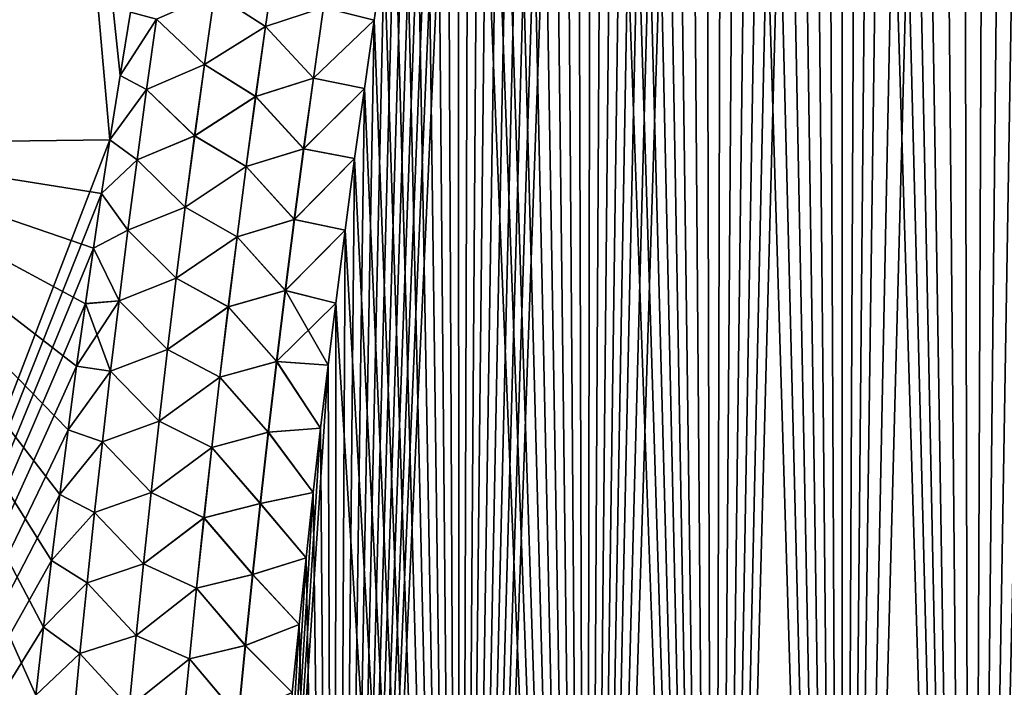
# Model space of a CAD drawing. Header units: metres. Extents: x -109 to 109, y -108 to 40.
# Tile 25 of 216: x -86.67 to -79.87, y -90.49 to -85.88. Entities that reach past the tile are written whole.
import ezdxf

# ---------------------------------------------------------------- set-up
doc = ezdxf.new("R2010")
doc.units = ezdxf.units.M
doc.layers.add('solid_K_24_42_18_000C86_XXX', color=7, linetype='CONTINUOUS')

msp = doc.modelspace()

# ---------------------------------------------------------------- linework, layer by layer
at = {"layer": 'solid_K_24_42_18_000C86_XXX'}
for points in [[(-80.093979, -102.490112, -20.583942), (-79.562897, -70.39621, -19.363199), (-79.362808, -70.110146, -19.319799)], [(-79.198418, -102.640305, -20.430058), (-80.093979, -102.490112, -20.583942), (-79.362808, -70.110146, -19.319799)], [(-80.093979, -102.490112, -20.583942), (-79.763977, -70.705315, -19.409914), (-79.562897, -70.39621, -19.363199)], [(-80.093979, -102.490112, -20.583942), (-79.965904, -71.038132, -19.459988), (-79.763977, -70.705315, -19.409914)], [(-79.198181, -102.640335, 20.430023), (-79.76416, -70.705597, 19.409958), (-79.96608, -71.038429, 19.460032)], [(-80.093788, -102.49015, 20.583906), (-79.96608, -71.038429, 19.460032), (-80.168793, -71.395462, 19.513514)], [(-80.093979, -102.490112, -20.583942), (-80.168625, -71.395157, -19.513468), (-79.965904, -71.038132, -19.459988)], [(-80.093788, -102.49015, 20.583906), (-79.198181, -102.640335, 20.430023), (-79.96608, -71.038429, 19.460032)], [(-80.986244, -102.295151, -20.782845), (-80.371994, -71.777588, -19.570414), (-80.168625, -71.395157, -19.513468)], [(-80.093979, -102.490112, -20.583942), (-80.986244, -102.295151, -20.782845), (-80.168625, -71.395157, -19.513468)], [(-80.093788, -102.49015, 20.583906), (-80.168793, -71.395462, 19.513514), (-80.372154, -71.777901, 19.570461)], [(-80.986244, -102.295151, -20.782845), (-80.575966, -72.185631, -19.630865), (-80.371994, -71.777588, -19.570414)], [(-80.093788, -102.49015, 20.583906), (-80.372154, -71.777901, 19.570461), (-80.576126, -72.185959, 19.630913)], [(-80.986244, -102.295151, -20.782845), (-80.712196, -72.472946, -19.673147), (-80.575966, -72.185631, -19.630865)], [(-80.093788, -102.49015, 20.583906), (-80.576126, -72.185959, 19.630913), (-80.712349, -72.473274, 19.673197)], [(-80.986244, -102.295151, -20.782845), (-80.848648, -72.772064, -19.71702), (-80.712196, -72.472946, -19.673147)], [(-80.093788, -102.49015, 20.583906), (-80.712349, -72.473274, 19.673197), (-80.848801, -72.7724, 19.71707)], [(-80.986244, -102.295151, -20.782845), (-80.98526, -73.083672, -19.762503), (-80.848648, -72.772064, -19.71702)], [(-80.093788, -102.49015, 20.583906), (-80.848801, -72.7724, 19.71707), (-80.985405, -73.084015, 19.762552)], [(-80.986099, -102.295181, 20.782808), (-80.985405, -73.084015, 19.762552), (-81.122101, -73.408943, 19.809666)], [(-80.986244, -102.295151, -20.782845), (-81.121956, -73.4086, -19.809616), (-80.98526, -73.083672, -19.762503)], [(-80.986099, -102.295181, 20.782808), (-80.093788, -102.49015, 20.583906), (-80.985405, -73.084015, 19.762552)], [(-81.873886, -102.054192, -21.027458), (-81.258781, -73.746315, -19.85836), (-81.121956, -73.4086, -19.809616)], [(-80.986244, -102.295151, -20.782845), (-81.873886, -102.054192, -21.027458), (-81.121956, -73.4086, -19.809616)], [(-80.986099, -102.295181, 20.782808), (-81.122101, -73.408943, 19.809666), (-81.258919, -73.746666, 19.858412)], [(-81.873886, -102.054192, -21.027458), (-81.395668, -74.097366, -19.908751), (-81.258781, -73.746315, -19.85836)], [(-80.986099, -102.295181, 20.782808), (-81.258919, -73.746666, 19.858412), (-81.395805, -74.097725, 19.9088)], [(-81.873886, -102.054192, -21.027458), (-81.532516, -74.462814, -19.960798), (-81.395668, -74.097366, -19.908751)], [(-80.986099, -102.295181, 20.782808), (-81.395805, -74.097725, 19.9088), (-81.532646, -74.463173, 19.96085)], [(-81.873886, -102.054192, -21.027458), (-81.669357, -74.842308, -20.014511), (-81.532516, -74.462814, -19.960798)], [(-80.986099, -102.295181, 20.782808), (-81.532646, -74.463173, 19.96085), (-81.669487, -74.842667, 20.014563)], [(-81.873886, -102.054192, -21.027458), (-81.806145, -75.236084, -20.069893), (-81.669357, -74.842308, -20.014511)], [(-80.986099, -102.295181, 20.782808), (-81.669487, -74.842667, 20.014563), (-81.806267, -75.236443, 20.069942)], [(-81.873779, -102.054222, 21.027426), (-81.806267, -75.236443, 20.069942), (-81.942848, -75.645752, 20.126991)], [(-81.873886, -102.054192, -21.027458), (-81.942726, -75.645386, -20.126942), (-81.806145, -75.236084, -20.069893)], [(-81.873779, -102.054222, 21.027426), (-80.986099, -102.295181, 20.782808), (-81.806267, -75.236443, 20.069942)], [(-82.755394, -101.765976, -21.318579), (-82.079102, -76.070297, -20.185665), (-81.942726, -75.645386, -20.126942)], [(-81.873886, -102.054192, -21.027458), (-82.755394, -101.765976, -21.318579), (-81.942726, -75.645386, -20.126942)], [(-81.873779, -102.054222, 21.027426), (-81.942848, -75.645752, 20.126991), (-82.079216, -76.070663, 20.185715)], [(-82.755394, -101.765976, -21.318579), (-82.215279, -76.510559, -20.246061), (-82.079102, -76.070297, -20.185665)], [(-81.873779, -102.054222, 21.027426), (-82.079216, -76.070663, 20.185715), (-82.215385, -76.510925, 20.246111)], [(-82.755394, -101.765976, -21.318579), (-82.317146, -76.851692, -20.292446), (-82.215279, -76.510559, -20.246061)], [(-81.873779, -102.054222, 21.027426), (-82.215385, -76.510925, 20.246111), (-82.317253, -76.852058, 20.292494)], [(-82.755394, -101.765976, -21.318579), (-82.418709, -77.202789, -20.33975), (-82.317146, -76.851692, -20.292446)], [(-81.873779, -102.054222, 21.027426), (-82.317253, -76.852058, 20.292494), (-82.418816, -77.203148, 20.3398)], [(-82.755394, -101.765976, -21.318579), (-82.520073, -77.563171, -20.387989), (-82.418709, -77.202789, -20.33975)], [(-81.873779, -102.054222, 21.027426), (-82.418816, -77.203148, 20.3398), (-82.52018, -77.56353, 20.388037)], [(-82.755394, -101.765976, -21.318579), (-82.621185, -77.933083, -20.437153), (-82.520073, -77.563171, -20.387989)], [(-81.873779, -102.054222, 21.027426), (-82.52018, -77.56353, 20.388037), (-82.621284, -77.933441, 20.437201)], [(-82.755394, -101.765976, -21.318579), (-82.721924, -78.313217, -20.487217), (-82.621185, -77.933083, -20.437153)], [(-81.873779, -102.054222, 21.027426), (-82.621284, -77.933441, 20.437201), (-82.722015, -78.313576, 20.487265)], [(-82.755318, -101.766006, 21.318554), (-82.722015, -78.313576, 20.487265), (-82.82225, -78.704636, 20.538206)], [(-82.755394, -101.765976, -21.318579), (-82.822166, -78.704277, -20.538158), (-82.721924, -78.313217, -20.487217)], [(-82.755318, -101.766006, 21.318554), (-81.873779, -102.054222, 21.027426), (-82.722015, -78.313576, 20.487265)], [(-83.629417, -101.428314, -21.657198), (-82.921989, -79.10582, -20.589993), (-82.822166, -78.704277, -20.538158)], [(-82.755394, -101.765976, -21.318579), (-83.629417, -101.428314, -21.657198), (-82.822166, -78.704277, -20.538158)], [(-82.755318, -101.766006, 21.318554), (-82.82225, -78.704636, 20.538206), (-82.922081, -79.106178, 20.590036)], [(-83.629417, -101.428314, -21.657198), (-83.021439, -79.51767, -20.642714), (-82.921989, -79.10582, -20.589993)], [(-82.755318, -101.766006, 21.318554), (-82.922081, -79.106178, 20.590036), (-83.021523, -79.518021, 20.642759)], [(-83.629417, -101.428314, -21.657198), (-83.120331, -79.94062, -20.696283), (-83.021439, -79.51767, -20.642714)], [(-82.755318, -101.766006, 21.318554), (-83.021523, -79.518021, 20.642759), (-83.120407, -79.940971, 20.696327)], [(-88.265182, -86.734787, -20.377903), (-88.563431, -79.883408, -18.687735), (-86.652504, -79.883408, -19.791019)], [(-88.265182, -86.734787, 20.377903), (-86.652458, -79.883408, 19.791046), (-88.563332, -79.883408, 18.687798)], [(-86.049187, -86.7062, -21.500633), (-88.265182, -86.734787, -20.377903), (-86.652504, -79.883408, -19.791019)], [(-88.265182, -86.734787, 20.377903), (-86.049187, -86.7062, 21.500633), (-86.652458, -79.883408, 19.791046)], [(-85.978462, -86.261665, -21.453571), (-86.049187, -86.7062, -21.500633), (-86.652504, -79.883408, -19.791019)], [(-85.906616, -85.824608, -21.406473), (-85.978462, -86.261665, -21.453571), (-86.652504, -79.883408, -19.791019)], [(-85.97847, -86.261703, 21.453575), (-85.906631, -85.824692, 21.406481), (-86.652458, -79.883408, 19.791046)], [(-86.049187, -86.7062, 21.500633), (-85.97847, -86.261703, 21.453575), (-86.652458, -79.883408, 19.791046)], [(-83.629417, -101.428314, -21.657198), (-83.218506, -80.375488, -20.750656), (-83.120331, -79.94062, -20.696283)], [(-82.755318, -101.766006, 21.318554), (-83.120407, -79.940971, 20.696327), (-83.218582, -80.375832, 20.7507)], [(-83.629417, -101.428314, -21.657198), (-83.315956, -80.822319, -20.805824), (-83.218506, -80.375488, -20.750656)], [(-82.755318, -101.766006, 21.318554), (-83.218582, -80.375832, 20.7507), (-83.316032, -80.822662, 20.805866)], [(-83.629417, -101.428314, -21.657198), (-83.412857, -81.280365, -20.861816), (-83.315956, -80.822319, -20.805824)], [(-82.755318, -101.766006, 21.318554), (-83.316032, -80.822662, 20.805866), (-83.412926, -81.280701, 20.861858)], [(-83.629417, -101.428314, -21.657198), (-83.48983, -81.655464, -20.907162), (-83.412857, -81.280365, -20.861816)], [(-82.755318, -101.766006, 21.318554), (-83.412926, -81.280701, 20.861858), (-83.489899, -81.6558, 20.907204)], [(-83.629417, -101.428314, -21.657198), (-83.566193, -82.038788, -20.952955), (-83.48983, -81.655464, -20.907162)], [(-82.755318, -101.766006, 21.318554), (-83.489899, -81.6558, 20.907204), (-83.566261, -82.039124, 20.952995)], [(-83.629379, -101.428329, 21.657183), (-83.566261, -82.039124, 20.952995), (-83.641899, -82.431137, 20.999195)], [(-83.629417, -101.428314, -21.657198), (-83.641838, -82.430809, -20.999157), (-83.566193, -82.038788, -20.952955)], [(-83.629379, -101.428329, 21.657183), (-82.755318, -101.766006, 21.318554), (-83.566261, -82.039124, 20.952995)], [(-84.493866, -101.038994, -22.044186), (-83.716843, -82.831253, -21.045784), (-83.641838, -82.430809, -20.999157)], [(-83.629417, -101.428314, -21.657198), (-84.493866, -101.038994, -22.044186), (-83.641838, -82.430809, -20.999157)], [(-83.629379, -101.428329, 21.657183), (-83.641899, -82.431137, 20.999195), (-83.716904, -82.831581, 21.045822)], [(-84.493866, -101.038994, -22.044186), (-83.791344, -83.239594, -21.092869), (-83.716843, -82.831253, -21.045784)], [(-83.629379, -101.428329, 21.657183), (-83.716904, -82.831581, 21.045822), (-83.791397, -83.239914, 21.092905)], [(-84.493866, -101.038994, -22.044186), (-83.865181, -83.656387, -21.140356), (-83.791344, -83.239594, -21.092869)], [(-83.629379, -101.428329, 21.657183), (-83.791397, -83.239914, 21.092905), (-83.865234, -83.6567, 21.14039)], [(-84.493866, -101.038994, -22.044186), (-83.938202, -84.082191, -21.188185), (-83.865181, -83.656387, -21.140356)], [(-83.629379, -101.428329, 21.657183), (-83.865234, -83.6567, 21.14039), (-83.938248, -84.082497, 21.188219)], [(-84.493866, -101.038994, -22.044186), (-84.010246, -84.51757, -21.236294), (-83.938202, -84.082191, -21.188185)], [(-83.629379, -101.428329, 21.657183), (-83.938248, -84.082497, 21.188219), (-84.0103, -84.517868, 21.236328)], [(-84.493866, -101.038994, -22.044186), (-84.081284, -84.962692, -21.28466), (-84.010246, -84.51757, -21.236294)], [(-83.629379, -101.428329, 21.657183), (-84.0103, -84.517868, 21.236328), (-84.081337, -84.96299, 21.284693)], [(-84.493866, -101.038994, -22.044186), (-84.151619, -85.416588, -21.333376), (-84.081284, -84.962692, -21.28466)], [(-83.629379, -101.428329, 21.657183), (-84.081337, -84.96299, 21.284693), (-84.151665, -85.416878, 21.333406)], [(-84.571945, -85.792023, 21.505642), (-84.221123, -85.88002, 21.382404), (-84.151665, -85.416878, 21.333406)], [(-84.571312, -85.792145, -21.505484), (-84.151619, -85.416588, -21.333376), (-84.221085, -85.879738, -21.382374)], [(-84.493866, -101.038994, -22.044186), (-84.221085, -85.879738, -21.382374), (-84.151619, -85.416588, -21.333376)], [(-83.629379, -101.428329, 21.657183), (-84.151665, -85.416878, 21.333406), (-84.221123, -85.88002, 21.382404)], [(-84.972878, -85.923363, 21.582382), (-84.902252, -85.439842, 21.528456), (-85.325584, -85.695877, 21.546133)], [(-85.32505, -85.695953, -21.546209), (-84.901649, -85.439941, -21.528427), (-84.972252, -85.923462, -21.582348)], [(-84.571945, -85.792023, 21.505642), (-84.902252, -85.439842, 21.528456), (-84.972878, -85.923363, 21.582382)], [(-84.972252, -85.923462, -21.582348), (-84.901649, -85.439941, -21.528427), (-84.571312, -85.792145, -21.505484)], [(-85.395714, -86.187302, 21.601898), (-85.325584, -85.695877, 21.546133), (-85.726563, -85.873787, 21.483479)], [(-85.726234, -85.873825, -21.483591), (-85.32505, -85.695953, -21.546209), (-85.395164, -86.187378, -21.601976)], [(-84.972878, -85.923363, 21.582382), (-85.325584, -85.695877, 21.546133), (-85.395714, -86.187302, 21.601898)], [(-85.395164, -86.187378, -21.601976), (-85.32505, -85.695953, -21.546209), (-84.972252, -85.923462, -21.582348)], [(-85.726563, -85.873787, 21.483479), (-85.906631, -85.824692, 21.406481), (-85.97847, -86.261703, 21.453575)], [(-85.726234, -85.873825, -21.483591), (-85.978462, -86.261665, -21.453571), (-85.906616, -85.824608, -21.406473)], [(-84.641876, -86.280266, 21.55788), (-84.571945, -85.792023, 21.505642), (-84.972878, -85.923363, 21.582382)], [(-84.972252, -85.923462, -21.582348), (-84.571312, -85.792145, -21.505484), (-84.64122, -86.280388, -21.557716)], [(-84.641876, -86.280266, 21.55788), (-84.221123, -85.88002, 21.382404), (-84.571945, -85.792023, 21.505642)], [(-84.64122, -86.280388, -21.557716), (-84.571312, -85.792145, -21.505484), (-84.221085, -85.879738, -21.382374)], [(-85.79509, -86.35955, 21.539646), (-85.726563, -85.873787, 21.483479), (-85.97847, -86.261703, 21.453575)], [(-85.794739, -86.359589, -21.539764), (-85.978462, -86.261665, -21.453571), (-85.726234, -85.873825, -21.483591)], [(-85.395714, -86.187302, 21.601898), (-85.726563, -85.873787, 21.483479), (-85.79509, -86.35955, 21.539646)], [(-85.794739, -86.359589, -21.539764), (-85.726234, -85.873825, -21.483591), (-85.395164, -86.187378, -21.601976)], [(-84.641876, -86.280266, 21.55788), (-84.289513, -86.353065, 21.431593), (-84.221123, -85.88002, 21.382404)], [(-84.64122, -86.280388, -21.557716), (-84.221085, -85.879738, -21.382374), (-84.289474, -86.352791, -21.431564)], [(-84.493866, -101.038994, -22.044186), (-84.289474, -86.352791, -21.431564), (-84.221085, -85.879738, -21.382374)], [(-83.629379, -101.428329, 21.657183), (-84.221123, -85.88002, 21.382404), (-84.289513, -86.353065, 21.431593)], [(-85.040947, -86.407341, 21.635359), (-84.972878, -85.923363, 21.582382), (-85.395714, -86.187302, 21.601898)], [(-85.395164, -86.187378, -21.601976), (-84.972252, -85.923462, -21.582348), (-85.040306, -86.40744, -21.635323)], [(-84.641876, -86.280266, 21.55788), (-84.972878, -85.923363, 21.582382), (-85.040947, -86.407341, 21.635359)], [(-85.040306, -86.40744, -21.635323), (-84.972252, -85.923462, -21.582348), (-84.64122, -86.280388, -21.557716)], [(-85.463242, -86.679146, 21.656626), (-85.395714, -86.187302, 21.601898), (-85.79509, -86.35955, 21.539646)], [(-85.794739, -86.359589, -21.539764), (-85.395164, -86.187378, -21.601976), (-85.462669, -86.67923, -21.656702)], [(-85.040947, -86.407341, 21.635359), (-85.395714, -86.187302, 21.601898), (-85.463242, -86.679146, 21.656626)], [(-85.462669, -86.67923, -21.656702), (-85.395164, -86.187378, -21.601976), (-85.040306, -86.40744, -21.635323)], [(-85.794739, -86.359589, -21.539764), (-86.049187, -86.7062, -21.500633), (-85.978462, -86.261665, -21.453571)], [(-85.79509, -86.35955, 21.539646), (-85.97847, -86.261703, 21.453575), (-86.049187, -86.7062, 21.500633)], [(-84.709236, -86.769005, 21.609201), (-84.641876, -86.280266, 21.55788), (-85.040947, -86.407341, 21.635359)], [(-85.040306, -86.40744, -21.635323), (-84.64122, -86.280388, -21.557716), (-84.708572, -86.769127, -21.60903)], [(-84.709236, -86.769005, 21.609201), (-84.289513, -86.353065, 21.431593), (-84.641876, -86.280266, 21.55788)], [(-84.708572, -86.769127, -21.60903), (-84.64122, -86.280388, -21.557716), (-84.289474, -86.352791, -21.431564)], [(-85.861084, -86.845695, 21.594744), (-85.79509, -86.35955, 21.539646), (-86.049187, -86.7062, 21.500633)], [(-85.86071, -86.845734, -21.59487), (-86.049187, -86.7062, -21.500633), (-85.794739, -86.359589, -21.539764)], [(-85.463242, -86.679146, 21.656626), (-85.79509, -86.35955, 21.539646), (-85.861084, -86.845695, 21.594744)], [(-85.86071, -86.845734, -21.59487), (-85.794739, -86.359589, -21.539764), (-85.462669, -86.67923, -21.656702)], [(-84.709236, -86.769005, 21.609201), (-84.356621, -86.836678, 21.480886), (-84.289513, -86.353065, 21.431593)], [(-84.708572, -86.769127, -21.60903), (-84.289474, -86.352791, -21.431564), (-84.356583, -86.836403, -21.480858)], [(-84.493866, -101.038994, -22.044186), (-84.356583, -86.836403, -21.480858), (-84.289474, -86.352791, -21.431564)], [(-83.629379, -101.428329, 21.657183), (-84.289513, -86.353065, 21.431593), (-84.356621, -86.836678, 21.480886)], [(-85.106522, -86.891769, 21.687378), (-85.040947, -86.407341, 21.635359), (-85.463242, -86.679146, 21.656626)], [(-85.462669, -86.67923, -21.656702), (-85.040306, -86.40744, -21.635323), (-85.105858, -86.891861, -21.687338)], [(-84.709236, -86.769005, 21.609201), (-85.040947, -86.407341, 21.635359), (-85.106522, -86.891769, 21.687378)], [(-85.105858, -86.891861, -21.687338), (-85.040306, -86.40744, -21.635323), (-84.708572, -86.769127, -21.60903)], [(-88.716866, -93.64727, -21.160128), (-88.265182, -86.734787, -20.377903), (-86.049187, -86.7062, -21.500633)], [(-86.106514, -87.078148, -21.539379), (-88.716866, -93.64727, -21.160128), (-86.049187, -86.7062, -21.500633)], [(-86.106522, -87.078186, 21.539383), (-86.049187, -86.7062, 21.500633), (-88.265182, -86.734787, 20.377903)], [(-85.861084, -86.845695, 21.594744), (-86.049187, -86.7062, 21.500633), (-86.106522, -87.078186, 21.539383)], [(-85.86071, -86.845734, -21.59487), (-86.106514, -87.078148, -21.539379), (-86.049187, -86.7062, -21.500633)], [(-85.528229, -87.17141, 21.710302), (-85.463242, -86.679146, 21.656626), (-85.861084, -86.845695, 21.594744)], [(-85.86071, -86.845734, -21.59487), (-85.462669, -86.67923, -21.656702), (-85.527634, -87.171486, -21.710379)], [(-85.106522, -86.891769, 21.687378), (-85.463242, -86.679146, 21.656626), (-85.528229, -87.17141, 21.710302)], [(-85.527634, -87.171486, -21.710379), (-85.462669, -86.67923, -21.656702), (-85.105858, -86.891861, -21.687338)], [(-86.162979, -87.455833, 21.578156), (-86.106522, -87.078186, 21.539383), (-88.265182, -86.734787, 20.377903)], [(-86.218513, -87.839417, 21.616964), (-86.162979, -87.455833, 21.578156), (-88.265182, -86.734787, 20.377903)], [(-86.278862, -88.27137, 21.659994), (-86.218513, -87.839417, 21.616964), (-88.265182, -86.734787, 20.377903)], [(-86.337929, -88.711296, 21.703094), (-86.278862, -88.27137, 21.659994), (-88.265182, -86.734787, 20.377903)], [(-86.395706, -89.158997, 21.746157), (-86.337929, -88.711296, 21.703094), (-88.265182, -86.734787, 20.377903)], [(-86.452255, -89.613556, 21.788937), (-86.395706, -89.158997, 21.746157), (-88.265182, -86.734787, 20.377903)], [(-86.507477, -90.075394, 21.831453), (-86.452255, -89.613556, 21.788937), (-88.265182, -86.734787, 20.377903)], [(-86.561272, -90.544952, 21.873737), (-86.507477, -90.075394, 21.831453), (-88.265182, -86.734787, 20.377903)], [(-86.606163, -90.953918, 21.909811), (-86.561272, -90.544952, 21.873737), (-88.265182, -86.734787, 20.377903)], [(-86.649864, -91.369179, 21.94574), (-86.606163, -90.953918, 21.909811), (-88.265182, -86.734787, 20.377903)], [(-86.692291, -91.791023, 21.981525), (-86.649864, -91.369179, 21.94574), (-88.265182, -86.734787, 20.377903)], [(-84.774078, -87.258217, 21.659594), (-84.709236, -86.769005, 21.609201), (-85.106522, -86.891769, 21.687378)], [(-85.105858, -86.891861, -21.687338), (-84.708572, -86.769127, -21.60903), (-84.773399, -87.258339, -21.659414)], [(-84.774078, -87.258217, 21.659594), (-84.356621, -86.836678, 21.480886), (-84.709236, -86.769005, 21.609201)], [(-84.773399, -87.258339, -21.659414), (-84.708572, -86.769127, -21.60903), (-84.356583, -86.836403, -21.480858)], [(-85.924599, -87.332207, 21.648766), (-85.861084, -86.845695, 21.594744), (-86.106522, -87.078186, 21.539383)], [(-85.924194, -87.332253, -21.648897), (-86.106514, -87.078148, -21.539379), (-85.86071, -86.845734, -21.59487)], [(-85.528229, -87.17141, 21.710302), (-85.861084, -86.845695, 21.594744), (-85.924599, -87.332207, 21.648766)], [(-85.924194, -87.332253, -21.648897), (-85.86071, -86.845734, -21.59487), (-85.527634, -87.171486, -21.710379)], [(-84.774078, -87.258217, 21.659594), (-84.422272, -87.331413, 21.530197), (-84.356621, -86.836678, 21.480886)], [(-84.773399, -87.258339, -21.659414), (-84.356583, -86.836403, -21.480858), (-84.422241, -87.331154, -21.53017)], [(-84.493866, -101.038994, -22.044186), (-84.422241, -87.331154, -21.53017), (-84.356583, -86.836403, -21.480858)], [(-83.629379, -101.428329, 21.657183), (-84.356621, -86.836678, 21.480886), (-84.422272, -87.331413, 21.530197)], [(-85.16964, -87.376617, 21.738428), (-85.106522, -86.891769, 21.687378), (-85.528229, -87.17141, 21.710302)], [(-85.527634, -87.171486, -21.710379), (-85.105858, -86.891861, -21.687338), (-85.168968, -87.376709, -21.738382)], [(-84.774078, -87.258217, 21.659594), (-85.106522, -86.891769, 21.687378), (-85.16964, -87.376617, 21.738428)], [(-85.168968, -87.376709, -21.738382), (-85.105858, -86.891861, -21.687338), (-84.773399, -87.258339, -21.659414)], [(-86.106514, -87.078148, -21.539379), (-86.162971, -87.455757, -21.578148), (-88.716866, -93.64727, -21.160128)], [(-85.924599, -87.332207, 21.648766), (-86.106522, -87.078186, 21.539383), (-86.162979, -87.455833, 21.578156)], [(-85.924194, -87.332253, -21.648897), (-86.162971, -87.455757, -21.578148), (-86.106514, -87.078148, -21.539379)], [(-85.590714, -87.66407, 21.76292), (-85.528229, -87.17141, 21.710302), (-85.924599, -87.332207, 21.648766)], [(-85.924194, -87.332253, -21.648897), (-85.527634, -87.171486, -21.710379), (-85.590096, -87.664146, -21.762997)], [(-85.16964, -87.376617, 21.738428), (-85.528229, -87.17141, 21.710302), (-85.590714, -87.66407, 21.76292)], [(-85.590096, -87.664146, -21.762997), (-85.527634, -87.171486, -21.710379), (-85.168968, -87.376709, -21.738382)], [(-84.836449, -87.747887, 21.709045), (-84.774078, -87.258217, 21.659594), (-85.16964, -87.376617, 21.738428)], [(-85.168968, -87.376709, -21.738382), (-84.773399, -87.258339, -21.659414), (-84.835747, -87.748001, -21.708858)], [(-84.836449, -87.747887, 21.709045), (-84.422272, -87.331413, 21.530197), (-84.774078, -87.258217, 21.659594)], [(-84.835747, -87.748001, -21.708858), (-84.773399, -87.258339, -21.659414), (-84.422241, -87.331154, -21.53017)], [(-85.98568, -87.819084, 21.7017), (-85.924599, -87.332207, 21.648766), (-86.162979, -87.455833, 21.578156)], [(-85.985252, -87.819122, -21.701838), (-86.162971, -87.455757, -21.578148), (-85.924194, -87.332253, -21.648897)], [(-85.590714, -87.66407, 21.76292), (-85.924599, -87.332207, 21.648766), (-85.98568, -87.819084, 21.7017)], [(-85.985252, -87.819122, -21.701838), (-85.924194, -87.332253, -21.648897), (-85.590096, -87.664146, -21.762997)], [(-84.836449, -87.747887, 21.709045), (-84.486862, -87.836189, 21.579662), (-84.422272, -87.331413, 21.530197)], [(-84.835747, -87.748001, -21.708858), (-84.422241, -87.331154, -21.53017), (-84.486832, -87.835938, -21.579638)], [(-84.493866, -101.038994, -22.044186), (-84.486832, -87.835938, -21.579638), (-84.422241, -87.331154, -21.53017)], [(-83.629379, -101.428329, 21.657183), (-84.422272, -87.331413, 21.530197), (-84.486862, -87.836189, 21.579662)], [(-85.230354, -87.86187, 21.788498), (-85.16964, -87.376617, 21.738428), (-85.590714, -87.66407, 21.76292)], [(-85.590096, -87.664146, -21.762997), (-85.168968, -87.376709, -21.738382), (-85.229668, -87.861969, -21.78845)], [(-84.836449, -87.747887, 21.709045), (-85.16964, -87.376617, 21.738428), (-85.230354, -87.86187, 21.788498)], [(-85.229668, -87.861969, -21.78845), (-85.168968, -87.376709, -21.738382), (-84.835747, -87.748001, -21.708858)], [(-86.162971, -87.455757, -21.578148), (-86.218498, -87.83931, -21.616955), (-88.716866, -93.64727, -21.160128)], [(-85.98568, -87.819084, 21.7017), (-86.162979, -87.455833, 21.578156), (-86.218513, -87.839417, 21.616964)], [(-85.985252, -87.819122, -21.701838), (-86.218498, -87.83931, -21.616955), (-86.162971, -87.455757, -21.578148)], [(-85.650742, -88.157112, 21.81447), (-85.590714, -87.66407, 21.76292), (-85.98568, -87.819084, 21.7017)], [(-85.985252, -87.819122, -21.701838), (-85.590096, -87.664146, -21.762997), (-85.650108, -88.157188, -21.814547)], [(-85.230354, -87.86187, 21.788498), (-85.590714, -87.66407, 21.76292), (-85.650742, -88.157112, 21.81447)], [(-85.650108, -88.157188, -21.814547), (-85.590096, -87.664146, -21.762997), (-85.229668, -87.861969, -21.78845)], [(-84.896385, -88.237984, 21.757545), (-84.836449, -87.747887, 21.709045), (-85.230354, -87.86187, 21.788498)], [(-85.229668, -87.861969, -21.78845), (-84.835747, -87.748001, -21.708858), (-84.895668, -88.238098, -21.757351)], [(-84.896385, -88.237984, 21.757545), (-84.486862, -87.836189, 21.579662), (-84.836449, -87.747887, 21.709045)], [(-84.895668, -88.238098, -21.757351), (-84.835747, -87.748001, -21.708858), (-84.539818, -88.264313, -21.620958)], [(-84.835747, -87.748001, -21.708858), (-84.486832, -87.835938, -21.579638), (-84.539818, -88.264313, -21.620958)], [(-86.218498, -87.83931, -21.616955), (-86.278847, -88.271263, -21.659983), (-88.716866, -93.64727, -21.160128)], [(-85.98568, -87.819084, 21.7017), (-86.218513, -87.839417, 21.616964), (-86.278862, -88.27137, 21.659994)], [(-86.044373, -88.306297, 21.75354), (-85.98568, -87.819084, 21.7017), (-86.278862, -88.27137, 21.659994)], [(-86.043915, -88.306343, -21.753685), (-86.278847, -88.271263, -21.659983), (-86.218498, -87.83931, -21.616955)], [(-86.043915, -88.306343, -21.753685), (-86.218498, -87.83931, -21.616955), (-85.985252, -87.819122, -21.701838)], [(-85.650742, -88.157112, 21.81447), (-85.98568, -87.819084, 21.7017), (-86.044373, -88.306297, 21.75354)], [(-86.043915, -88.306343, -21.753685), (-85.985252, -87.819122, -21.701838), (-85.650108, -88.157188, -21.814547)], [(-85.288712, -88.347519, 21.83758), (-85.230354, -87.86187, 21.788498), (-85.650742, -88.157112, 21.81447)], [(-85.650108, -88.157188, -21.814547), (-85.229668, -87.861969, -21.78845), (-85.288002, -88.34761, -21.837528)], [(-84.896385, -88.237984, 21.757545), (-85.230354, -87.86187, 21.788498), (-85.288712, -88.347519, 21.83758)], [(-85.288002, -88.34761, -21.837528), (-85.229668, -87.861969, -21.78845), (-84.895668, -88.238098, -21.757351)], [(-84.896385, -88.237984, 21.757545), (-84.539848, -88.264557, 21.620981), (-84.486862, -87.836189, 21.579662)], [(-84.493851, -101.039001, 22.04418), (-84.486862, -87.836189, 21.579662), (-84.539848, -88.264557, 21.620981)], [(-84.493866, -101.038994, -22.044186), (-84.539818, -88.264313, -21.620958), (-84.486832, -87.835938, -21.579638)], [(-84.493851, -101.039001, 22.04418), (-83.629379, -101.428329, 21.657183), (-84.486862, -87.836189, 21.579662)], [(-85.708366, -88.650513, 21.864941), (-85.650742, -88.157112, 21.81447), (-86.044373, -88.306297, 21.75354)], [(-86.043915, -88.306343, -21.753685), (-85.650108, -88.157188, -21.814547), (-85.70771, -88.650589, -21.865017)], [(-85.288712, -88.347519, 21.83758), (-85.650742, -88.157112, 21.81447), (-85.708366, -88.650513, 21.864941)], [(-85.70771, -88.650589, -21.865017), (-85.650108, -88.157188, -21.814547), (-85.288002, -88.34761, -21.837528)], [(-86.278847, -88.271263, -21.659983), (-86.337914, -88.711197, -21.703083), (-88.716866, -93.64727, -21.160128)], [(-86.044373, -88.306297, 21.75354), (-86.278862, -88.27137, 21.659994), (-86.337929, -88.711296, 21.703094)], [(-86.043915, -88.306343, -21.753685), (-86.337914, -88.711197, -21.703083), (-86.278847, -88.271263, -21.659983)], [(-85.346046, -100.596848, -22.480244), (-84.591873, -88.700188, -21.662287), (-84.539818, -88.264313, -21.620958)], [(-84.493866, -101.038994, -22.044186), (-85.346046, -100.596848, -22.480244), (-84.539818, -88.264313, -21.620958)], [(-84.953934, -88.728493, 21.80508), (-84.896385, -88.237984, 21.757545), (-85.288712, -88.347519, 21.83758)], [(-85.288002, -88.34761, -21.837528), (-84.895668, -88.238098, -21.757351), (-84.953201, -88.728607, -21.80488)], [(-84.953934, -88.728493, 21.80508), (-84.591904, -88.700424, 21.66231), (-84.896385, -88.237984, 21.757545)], [(-84.953201, -88.728607, -21.80488), (-84.895668, -88.238098, -21.757351), (-84.591873, -88.700188, -21.662287)], [(-84.896385, -88.237984, 21.757545), (-84.591904, -88.700424, 21.66231), (-84.539848, -88.264557, 21.620981)], [(-84.895668, -88.238098, -21.757351), (-84.539818, -88.264313, -21.620958), (-84.591873, -88.700188, -21.662287)], [(-84.493851, -101.039001, 22.04418), (-84.539848, -88.264557, 21.620981), (-84.591904, -88.700424, 21.66231)], [(-86.100723, -88.793839, 21.804279), (-86.044373, -88.306297, 21.75354), (-86.337929, -88.711296, 21.703094)], [(-86.100243, -88.793884, -21.80443), (-86.337914, -88.711197, -21.703083), (-86.043915, -88.306343, -21.753685)], [(-85.708366, -88.650513, 21.864941), (-86.044373, -88.306297, 21.75354), (-86.100723, -88.793839, 21.804279)], [(-86.100243, -88.793884, -21.80443), (-86.043915, -88.306343, -21.753685), (-85.70771, -88.650589, -21.865017)], [(-85.344749, -88.833534, 21.885664), (-85.288712, -88.347519, 21.83758), (-85.708366, -88.650513, 21.864941)], [(-85.70771, -88.650589, -21.865017), (-85.288002, -88.34761, -21.837528), (-85.344017, -88.833626, -21.885607)], [(-84.953934, -88.728493, 21.80508), (-85.288712, -88.347519, 21.83758), (-85.344749, -88.833534, 21.885664)], [(-85.344017, -88.833626, -21.885607), (-85.288002, -88.34761, -21.837528), (-84.953201, -88.728607, -21.80488)], [(-85.763634, -89.144264, 21.914326), (-85.708366, -88.650513, 21.864941), (-86.100723, -88.793839, 21.804279)], [(-86.100243, -88.793884, -21.80443), (-85.70771, -88.650589, -21.865017), (-85.762955, -89.144341, -21.9144)], [(-85.344749, -88.833534, 21.885664), (-85.708366, -88.650513, 21.864941), (-85.763634, -89.144264, 21.914326)], [(-85.762955, -89.144341, -21.9144), (-85.70771, -88.650589, -21.865017), (-85.344017, -88.833626, -21.885607)], [(-86.337914, -88.711197, -21.703083), (-86.395699, -89.15889, -21.746147), (-88.716866, -93.64727, -21.160128)], [(-86.100723, -88.793839, 21.804279), (-86.337929, -88.711296, 21.703094), (-86.395706, -89.158997, 21.746157)], [(-86.100243, -88.793884, -21.80443), (-86.395699, -89.15889, -21.746147), (-86.337914, -88.711197, -21.703083)], [(-85.346046, -100.596848, -22.480244), (-84.64283, -89.144005, -21.703548), (-84.591873, -88.700188, -21.662287)], [(-85.00914, -89.219398, 21.851643), (-84.953934, -88.728493, 21.80508), (-85.344749, -88.833534, 21.885664)], [(-85.344017, -88.833626, -21.885607), (-84.953201, -88.728607, -21.80488), (-85.008392, -89.219513, -21.851433)], [(-85.00914, -89.219398, 21.851643), (-84.64286, -89.144241, 21.703569), (-84.953934, -88.728493, 21.80508)], [(-85.008392, -89.219513, -21.851433), (-84.953201, -88.728607, -21.80488), (-84.64283, -89.144005, -21.703548)], [(-84.953934, -88.728493, 21.80508), (-84.64286, -89.144241, 21.703569), (-84.591904, -88.700424, 21.66231)], [(-84.953201, -88.728607, -21.80488), (-84.591873, -88.700188, -21.662287), (-84.64283, -89.144005, -21.703548)], [(-84.493851, -101.039001, 22.04418), (-84.591904, -88.700424, 21.66231), (-84.64286, -89.144241, 21.703569)], [(-86.154778, -89.2817, 21.853905), (-86.100723, -88.793839, 21.804279), (-86.395706, -89.158997, 21.746157)], [(-86.154274, -89.281746, -21.854063), (-86.395699, -89.15889, -21.746147), (-86.100243, -88.793884, -21.80443)], [(-85.763634, -89.144264, 21.914326), (-86.100723, -88.793839, 21.804279), (-86.154778, -89.2817, 21.853905)], [(-86.154274, -89.281746, -21.854063), (-86.100243, -88.793884, -21.80443), (-85.762955, -89.144341, -21.9144)], [(-85.398506, -89.319908, 21.932737), (-85.344749, -88.833534, 21.885664), (-85.763634, -89.144264, 21.914326)], [(-85.762955, -89.144341, -21.9144), (-85.344017, -88.833626, -21.885607), (-85.397766, -89.32, -21.932676)], [(-85.00914, -89.219398, 21.851643), (-85.344749, -88.833534, 21.885664), (-85.398506, -89.319908, 21.932737)], [(-85.397766, -89.32, -21.932676), (-85.344017, -88.833626, -21.885607), (-85.008392, -89.219513, -21.851433)], [(-86.395699, -89.15889, -21.746147), (-86.45224, -89.613457, -21.788927), (-88.716866, -93.64727, -21.160128)], [(-86.154778, -89.2817, 21.853905), (-86.395706, -89.158997, 21.746157), (-86.452255, -89.613556, 21.788937)], [(-86.154274, -89.281746, -21.854063), (-86.45224, -89.613457, -21.788927), (-86.395699, -89.15889, -21.746147)], [(-85.816582, -89.638351, 21.962612), (-85.763634, -89.144264, 21.914326), (-86.154778, -89.2817, 21.853905)], [(-86.154274, -89.281746, -21.854063), (-85.762955, -89.144341, -21.9144), (-85.815887, -89.638428, -21.962688)], [(-85.398506, -89.319908, 21.932737), (-85.763634, -89.144264, 21.914326), (-85.816582, -89.638351, 21.962612)], [(-85.815887, -89.638428, -21.962688), (-85.762955, -89.144341, -21.9144), (-85.397766, -89.32, -21.932676)], [(-85.346046, -100.596848, -22.480244), (-84.692528, -89.596237, -21.744661), (-84.64283, -89.144005, -21.703548)], [(-85.00914, -89.219398, 21.851643), (-84.692551, -89.596458, 21.74468), (-84.64286, -89.144241, 21.703569)], [(-85.008392, -89.219513, -21.851433), (-84.64283, -89.144005, -21.703548), (-84.692528, -89.596237, -21.744661)], [(-84.493851, -101.039001, 22.04418), (-84.64286, -89.144241, 21.703569), (-84.692551, -89.596458, 21.74468)], [(-85.062042, -89.710678, 21.897217), (-85.00914, -89.219398, 21.851643), (-85.398506, -89.319908, 21.932737)], [(-85.397766, -89.32, -21.932676), (-85.008392, -89.219513, -21.851433), (-85.061287, -89.710793, -21.897003)], [(-85.062042, -89.710678, 21.897217), (-84.692551, -89.596458, 21.74468), (-85.00914, -89.219398, 21.851643)], [(-85.061287, -89.710793, -21.897003), (-85.008392, -89.219513, -21.851433), (-84.692528, -89.596237, -21.744661)], [(-86.206573, -89.769859, 21.902414), (-86.154778, -89.2817, 21.853905), (-86.452255, -89.613556, 21.788937)], [(-86.206039, -89.769905, -21.902576), (-86.45224, -89.613457, -21.788927), (-86.154274, -89.281746, -21.854063)], [(-85.816582, -89.638351, 21.962612), (-86.154778, -89.2817, 21.853905), (-86.206573, -89.769859, 21.902414)], [(-86.206039, -89.769905, -21.902576), (-86.154274, -89.281746, -21.854063), (-85.815887, -89.638428, -21.962688)], [(-85.450035, -89.806618, 21.978792), (-85.398506, -89.319908, 21.932737), (-85.816582, -89.638351, 21.962612)], [(-85.815887, -89.638428, -21.962688), (-85.397766, -89.32, -21.932676), (-85.449272, -89.806709, -21.978727)], [(-85.062042, -89.710678, 21.897217), (-85.398506, -89.319908, 21.932737), (-85.450035, -89.806618, 21.978792)], [(-85.449272, -89.806709, -21.978727), (-85.397766, -89.32, -21.932676), (-85.061287, -89.710793, -21.897003)], [(-86.45224, -89.613457, -21.788927), (-86.507462, -90.075294, -21.831446), (-88.716866, -93.64727, -21.160128)], [(-86.206573, -89.769859, 21.902414), (-86.452255, -89.613556, 21.788937), (-86.507477, -90.075394, 21.831453)], [(-86.206039, -89.769905, -21.902576), (-86.507462, -90.075294, -21.831446), (-86.45224, -89.613457, -21.788927)], [(-85.867249, -90.132751, 22.009796), (-85.816582, -89.638351, 21.962612), (-86.206573, -89.769859, 21.902414)], [(-86.206039, -89.769905, -21.902576), (-85.815887, -89.638428, -21.962688), (-85.866531, -90.132828, -22.009871)], [(-85.450035, -89.806618, 21.978792), (-85.816582, -89.638351, 21.962612), (-85.867249, -90.132751, 22.009796)], [(-85.866531, -90.132828, -22.009871), (-85.815887, -89.638428, -21.962688), (-85.449272, -89.806709, -21.978727)], [(-85.346046, -100.596848, -22.480244), (-84.740814, -90.057297, -21.785549), (-84.692528, -89.596237, -21.744661)], [(-85.062042, -89.710678, 21.897217), (-84.740829, -90.057518, 21.785568), (-84.692551, -89.596458, 21.74468)], [(-85.061287, -89.710793, -21.897003), (-84.692528, -89.596237, -21.744661), (-84.740814, -90.057297, -21.785549)], [(-84.493851, -101.039001, 22.04418), (-84.692551, -89.596458, 21.74468), (-84.740829, -90.057518, 21.785568)], [(-85.112679, -90.202316, 21.941799), (-85.062042, -89.710678, 21.897217), (-85.450035, -89.806618, 21.978792)], [(-85.449272, -89.806709, -21.978727), (-85.061287, -89.710793, -21.897003), (-85.111908, -90.202423, -21.941576)], [(-85.112679, -90.202316, 21.941799), (-84.740829, -90.057518, 21.785568), (-85.062042, -89.710678, 21.897217)], [(-85.111908, -90.202423, -21.941576), (-85.061287, -89.710793, -21.897003), (-84.740814, -90.057297, -21.785549)], [(-86.256142, -90.258308, 21.949797), (-86.206573, -89.769859, 21.902414), (-86.507477, -90.075394, 21.831453)], [(-86.255585, -90.258354, -21.949966), (-86.507462, -90.075294, -21.831446), (-86.206039, -89.769905, -21.902576)], [(-85.867249, -90.132751, 22.009796), (-86.206573, -89.769859, 21.902414), (-86.256142, -90.258308, 21.949797)], [(-86.255585, -90.258354, -21.949966), (-86.206039, -89.769905, -21.902576), (-85.866531, -90.132828, -22.009871)], [(-85.499352, -90.293655, 22.023823), (-85.450035, -89.806618, 21.978792), (-85.867249, -90.132751, 22.009796)], [(-85.866531, -90.132828, -22.009871), (-85.449272, -89.806709, -21.978727), (-85.498566, -90.293747, -22.023754)], [(-85.112679, -90.202316, 21.941799), (-85.450035, -89.806618, 21.978792), (-85.499352, -90.293655, 22.023823)], [(-85.498566, -90.293747, -22.023754), (-85.449272, -89.806709, -21.978727), (-85.111908, -90.202423, -21.941576)], [(-85.346046, -100.596848, -22.480244), (-84.788033, -90.526337, -21.826349), (-84.740814, -90.057297, -21.785549)], [(-85.112679, -90.202316, 21.941799), (-84.788055, -90.52655, 21.826366), (-84.740829, -90.057518, 21.785568)], [(-85.111908, -90.202423, -21.941576), (-84.740814, -90.057297, -21.785549), (-84.788033, -90.526337, -21.826349)], [(-84.493851, -101.039001, 22.04418), (-84.740829, -90.057518, 21.785568), (-84.788055, -90.52655, 21.826366)], [(-86.507462, -90.075294, -21.831446), (-86.561256, -90.544861, -21.87373), (-88.716866, -93.64727, -21.160128)], [(-86.256142, -90.258308, 21.949797), (-86.507477, -90.075394, 21.831453), (-86.561272, -90.544952, 21.873737)], [(-86.255585, -90.258354, -21.949966), (-86.561256, -90.544861, -21.87373), (-86.507462, -90.075294, -21.831446)], [(-85.915657, -90.627464, 22.055868), (-85.867249, -90.132751, 22.009796), (-86.256142, -90.258308, 21.949797)], [(-86.255585, -90.258354, -21.949966), (-85.866531, -90.132828, -22.009871), (-85.914925, -90.627541, -22.055943)], [(-85.499352, -90.293655, 22.023823), (-85.867249, -90.132751, 22.009796), (-85.915657, -90.627464, 22.055868)], [(-85.914925, -90.627541, -22.055943), (-85.866531, -90.132828, -22.009871), (-85.498566, -90.293747, -22.023754)], [(-86.303513, -90.74704, 21.996048), (-86.256142, -90.258308, 21.949797), (-86.561272, -90.544952, 21.873737)], [(-86.302925, -90.747086, -21.996223), (-86.561256, -90.544861, -21.87373), (-86.255585, -90.258354, -21.949966)], [(-85.915657, -90.627464, 22.055868), (-86.256142, -90.258308, 21.949797), (-86.303513, -90.74704, 21.996048)], [(-86.302925, -90.747086, -21.996223), (-86.255585, -90.258354, -21.949966), (-85.914925, -90.627541, -22.055943)], [(-85.161079, -90.69429, 21.985378), (-85.112679, -90.202316, 21.941799), (-85.499352, -90.293655, 22.023823)], [(-85.498566, -90.293747, -22.023754), (-85.111908, -90.202423, -21.941576), (-85.160294, -90.694397, -21.985147)], [(-85.161079, -90.69429, 21.985378), (-84.788055, -90.52655, 21.826366), (-85.112679, -90.202316, 21.941799)], [(-85.160294, -90.694397, -21.985147), (-85.111908, -90.202423, -21.941576), (-84.788033, -90.526337, -21.826349)], [(-85.546486, -90.781006, 22.06782), (-85.499352, -90.293655, 22.023823), (-85.915657, -90.627464, 22.055868)], [(-85.914925, -90.627541, -22.055943), (-85.498566, -90.293747, -22.023754), (-85.545692, -90.78109, -22.067747)], [(-85.161079, -90.69429, 21.985378), (-85.499352, -90.293655, 22.023823), (-85.546486, -90.781006, 22.06782)], [(-85.545692, -90.78109, -22.067747), (-85.498566, -90.293747, -22.023754), (-85.160294, -90.694397, -21.985147)]]:
    msp.add_3dface(points, dxfattribs=at)

doc.saveas('drawing.dxf')
